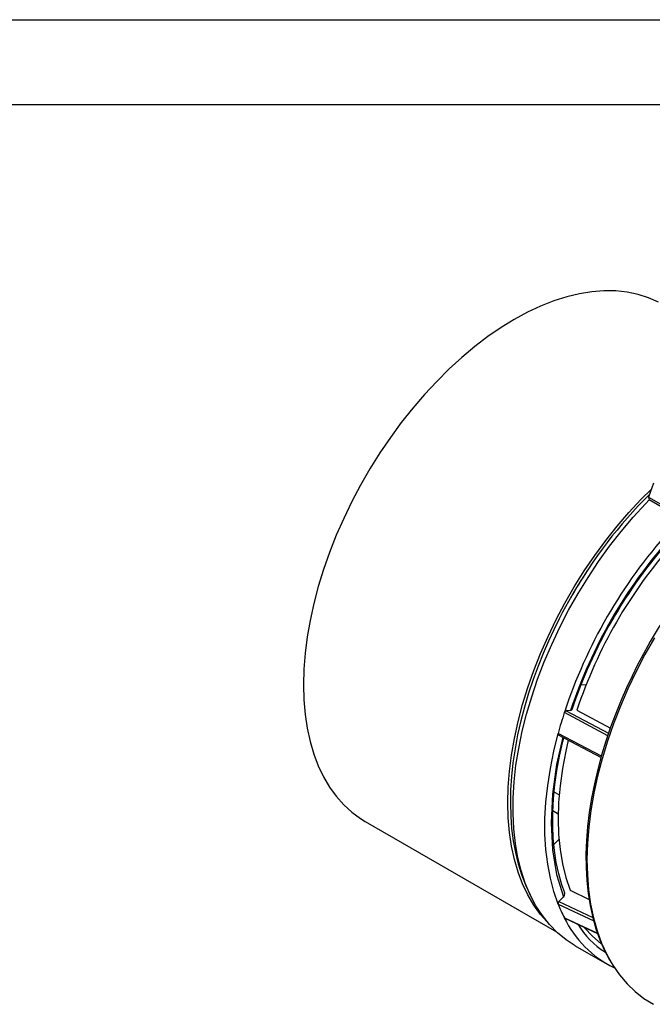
# Model space of a CAD drawing. Header units: inches. Extents: x 0 to 44, y 0 to 34.
# Tile 11 of 19: x 23 to 30.5, y 22.4 to 34. Entities that reach past the tile are written whole.
import ezdxf

# ---------------------------------------------------------------- set-up
doc = ezdxf.new("R2010")
doc.units = ezdxf.units.IN
doc.header["$LTSCALE"] = 4
doc.header["$MEASUREMENT"] = 0
doc.layers.add('TEXT', color=140, linetype='Continuous', lineweight=25)

msp = doc.modelspace()

# ---------------------------------------------------------------- linework, layer by layer
at = {"color": 7, "linetype": 'Continuous'}
msp.add_line((0, 34), (44, 34), dxfattribs=at)
for p, q in [((30.51, 28.545), (30.448, 28.38)), ((30.448, 28.38), (30.977, 28.075)), ((30.448, 28.38), (30.458, 28.346)), ((30.987, 28.04), (30.458, 28.346)), ((29.715, 26.169), (29.652, 26.165)), ((29.531, 25.868), (29.48, 25.865)), ((29.48, 25.865), (29.979, 25.599)), ((29.607, 25.872), (30, 25.661)), ((29.969, 25.57), (29.458, 25.843)), ((29.894, 25.328), (29.385, 25.597)), ((29.387, 25.58), (29.89, 25.314)), ((29.397, 24.873), (29.338, 24.907)), ((29.323, 24.688), (29.385, 24.652)), ((27.112, 24.562), (29.367, 23.26)), ((29.395, 24.349), (29.334, 24.288)), ((29.447, 23.672), (29.395, 23.618)), ((29.525, 23.75), (29.75, 23.643)), ((29.385, 23.588), (29.804, 23.392)), ((29.395, 23.618), (29.792, 23.432)), ((29.458, 23.426), (29.849, 23.244)), ((29.464, 23.422), (29.85, 23.242)), ((29.587, 23.097), (29.963, 22.88))]:
    msp.add_line(p, q)
at = {"flags": 128}
for points in [[(30.568, 30.675), (30.451, 30.727), (30.328, 30.766), (30.199, 30.793), (30.064, 30.807), (29.925, 30.809), (29.782, 30.798), (29.635, 30.774), (29.486, 30.738), (29.333, 30.689), (29.179, 30.628), (29.024, 30.556), (28.868, 30.471), (28.712, 30.376), (28.557, 30.269), (28.403, 30.152), (28.25, 30.025), (28.101, 29.888), (27.954, 29.742), (27.811, 29.588), (27.672, 29.426), (27.537, 29.257), (27.408, 29.081), (27.285, 28.899), (27.168, 28.713), (27.058, 28.522), (26.955, 28.327), (26.859, 28.129), (26.771, 27.93), (26.692, 27.729), (26.621, 27.528), (26.559, 27.326), (26.506, 27.126), (26.463, 26.928), (26.429, 26.733), (26.404, 26.541), (26.39, 26.353), (26.385, 26.17), (26.39, 25.993), (26.404, 25.822), (26.429, 25.658), (26.463, 25.502), (26.506, 25.354), (26.559, 25.215), (26.621, 25.086), (26.692, 24.966), (26.771, 24.857), (26.859, 24.758), (26.955, 24.671), (27.058, 24.596), (27.112, 24.562)], [(29.253, 23.383), (29.179, 23.467), (29.099, 23.576), (29.028, 23.696), (28.966, 23.826), (28.914, 23.965), (28.87, 24.112), (28.836, 24.269), (28.812, 24.432), (28.797, 24.603), (28.792, 24.78), (28.797, 24.963), (28.812, 25.151), (28.836, 25.343), (28.87, 25.539), (28.914, 25.737), (28.966, 25.937), (29.028, 26.138), (29.099, 26.339), (29.179, 26.54), (29.266, 26.74), (29.362, 26.937), (29.465, 27.132), (29.575, 27.323), (29.692, 27.51), (29.816, 27.691), (29.945, 27.867), (30.079, 28.036), (30.218, 28.198), (30.361, 28.352), (30.484, 28.475)], [(29.587, 23.097), (29.479, 23.168), (29.378, 23.251), (29.284, 23.346), (29.199, 23.452), (29.123, 23.569), (29.056, 23.697), (28.998, 23.835), (28.949, 23.982), (28.91, 24.138), (28.882, 24.302), (28.863, 24.474), (28.854, 24.653), (28.855, 24.837), (28.867, 25.027), (28.888, 25.222), (28.92, 25.42), (28.961, 25.622), (29.012, 25.825), (29.073, 26.03), (29.143, 26.236), (29.221, 26.441), (29.309, 26.645), (29.404, 26.848), (29.508, 27.047), (29.619, 27.243), (29.737, 27.435), (29.861, 27.621), (29.992, 27.802), (30.128, 27.976), (30.269, 28.142), (30.415, 28.301), (30.458, 28.346)], [(29.543, 27.214), (29.438, 27.024), (29.398, 26.947), (29.334, 26.818), (29.272, 26.684), (29.209, 26.539), (29.148, 26.388), (29.09, 26.231), (29.037, 26.071), (28.988, 25.908), (28.945, 25.744), (28.908, 25.58), (28.877, 25.416), (28.853, 25.253), (28.836, 25.092), (28.825, 24.933), (28.822, 24.778), (28.826, 24.625), (28.837, 24.477), (28.856, 24.334), (28.881, 24.195), (28.914, 24.062), (28.955, 23.935), (29.002, 23.813), (29.057, 23.698), (29.061, 23.693)], [(30.471, 26.678), (30.363, 26.483), (30.322, 26.405), (30.256, 26.273), (30.191, 26.135), (30.126, 25.987), (30.063, 25.831), (30.003, 25.671), (29.948, 25.507), (29.897, 25.34), (29.851, 25.171), (29.812, 25.002), (29.779, 24.834), (29.752, 24.666), (29.732, 24.5), (29.719, 24.336), (29.713, 24.175), (29.715, 24.017), (29.723, 23.864), (29.739, 23.714), (29.762, 23.57), (29.793, 23.43), (29.831, 23.297), (29.876, 23.169), (29.929, 23.048), (29.989, 22.933), (30.049, 22.837)], [(30.519, 26.723), (30.408, 26.527), (30.303, 26.326), (30.207, 26.123), (30.118, 25.918), (30.038, 25.712), (29.966, 25.506), (29.903, 25.3), (29.85, 25.095), (29.806, 24.892), (29.771, 24.691), (29.746, 24.495), (29.731, 24.302), (29.725, 24.114), (29.73, 23.932), (29.744, 23.756), (29.768, 23.587), (29.801, 23.426), (29.845, 23.273), (29.897, 23.129), (29.959, 22.994), (30.029, 22.869), (30.109, 22.755), (30.197, 22.651), (30.292, 22.558), (30.396, 22.477), (30.507, 22.408)], [(29.546, 25.875), (29.544, 25.871), (29.534, 25.868), (29.531, 25.868)], [(29.385, 23.588), (29.334, 23.735), (29.293, 23.892), (29.262, 24.057), (29.241, 24.23), (29.23, 24.41), (29.23, 24.596), (29.241, 24.788), (29.262, 24.985), (29.293, 25.186), (29.334, 25.39), (29.385, 25.597)], [(29.44, 25.554), (29.367, 25.23), (29.318, 24.881), (29.302, 24.544), (29.318, 24.227), (29.367, 23.935), (29.447, 23.672)], [(29.462, 23.721), (29.428, 23.815), (29.392, 23.943), (29.363, 24.077), (29.341, 24.218), (29.327, 24.364), (29.321, 24.515), (29.322, 24.671), (29.33, 24.831), (29.347, 24.995), (29.37, 25.162), (29.402, 25.331), (29.44, 25.502), (29.452, 25.547)], [(29.385, 25.597), (29.384, 25.59), (29.384, 25.587), (29.385, 25.584), (29.386, 25.582), (29.389, 25.578), (29.391, 25.578)], [(29.505, 25.519), (29.475, 25.388), (29.436, 25.183), (29.408, 24.981), (29.391, 24.784), (29.385, 24.592), (29.391, 24.407), (29.408, 24.23), (29.436, 24.061), (29.475, 23.901), (29.525, 23.75)], [(29.458, 23.426), (29.461, 23.423), (29.463, 23.422), (29.464, 23.422)], [(29.891, 23.122), (29.79, 23.209), (29.697, 23.307)]]:
    msp.add_lwpolyline(points, dxfattribs=at)
for centre, radius, start, end in [((34.484, 24.382), 5.695, 134.9639, 150.179), ((35.145, 23.98), 5.984, 138.1391, 161.862), ((35.041, 24.04), 5.805, 138.3547, 161.6453), ((34.934, 24.102), 5.614, 138.3861, 161.6139), ((34.89, 24.143), 5.61, 138.2339, 150.1452), ((35.652, 23.711), 5.971, 136.0669, 150.1989), ((34.726, 24.222), 5.984, 146.5831, 150.2698), ((34.917, 24.1), 5.656, 149.899, 161.7096), ((29.488, 25.835), 0.0313, 105.1266, 165.265), ((34.573, 24.189), 5.376, 162.0801, 164.8197), ((29.417, 23.706), 0.0462, 311.2837, 17.8984), ((29.415, 23.595), 0.0313, 131.4441, 192.7997), ((31.013, 24.227), 1.749, 201.4302, 207.2514), ((30.621, 23.998), 1.296, 206.1735, 243.3699), ((30.431, 23.827), 0.942, 210.2139, 238.8107)]:
    msp.add_arc(centre, radius, start, end)
at = {"layer": 'TEXT'}
msp.add_line((1, 33), (43, 33), dxfattribs=at)

doc.saveas('drawing.dxf')
